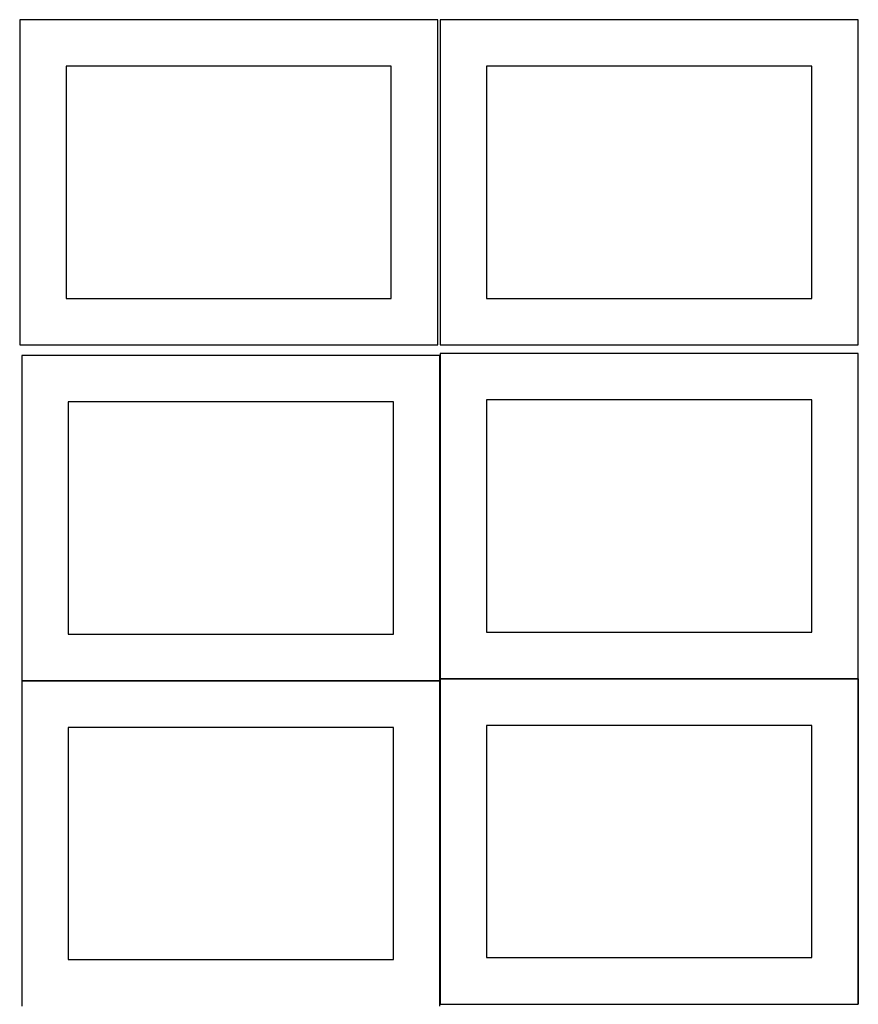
# Model space of a CAD drawing. Header units: millimetres. Extents: x 7 to 1243, y 7 to 2493.
# Tile 9 of 20: x 7 to 548, y 1273 to 1909. Entities that reach past the tile are written whole.
import ezdxf

# ---------------------------------------------------------------- set-up
doc = ezdxf.new("R2010")
doc.units = ezdxf.units.MM
doc.layers.add('COMMON', color=5, linetype='CONTINUOUS', true_color=0x0000ff)
doc.layers.add('CUT', color=7, linetype='CONTINUOUS', true_color=0x000000)

msp = doc.modelspace()

# ---------------------------------------------------------------- linework, layer by layer
at = {"layer": 'COMMON'}
for p, q in [((277.941928, 1691.883868), (277.941928, 1483.204802)), ((7.841928, 1481.783867), (277.841928, 1481.783867)), ((277.941928, 1481.683867), (277.941928, 1273.004801)), ((278.041929, 1483.104801), (548.041929, 1483.104801)), ((548.141929, 1483.004801), (548.141929, 1273.004801)), ((278.041929, 1272.9048), (548.041929, 1272.9048))]:
    msp.add_line(p, q, dxfattribs=at)
at = {"layer": 'CUT'}
for p, q in [((276.520933, 1908.688661), (6.520933, 1908.688661)), ((6.520933, 1908.688661), (6.520933, 1698.688661)), ((276.520933, 1698.688661), (276.520933, 1908.688661)), ((548.041929, 1908.688661), (278.041929, 1908.688661)), ((278.041929, 1908.688661), (278.041929, 1698.688661)), ((548.041929, 1698.688661), (548.041929, 1908.688661)), ((246.520933, 1878.688661), (36.520933, 1878.688661)), ((36.520933, 1878.688661), (36.520933, 1728.688661)), ((246.520933, 1728.688661), (246.520933, 1878.688661)), ((518.041929, 1878.688661), (308.041929, 1878.688661)), ((308.041929, 1878.688661), (308.041929, 1728.688661)), ((518.041929, 1728.688661), (518.041929, 1878.688661)), ((36.520933, 1728.688661), (246.520933, 1728.688661)), ((308.041929, 1728.688661), (518.041929, 1728.688661)), ((6.520933, 1698.688661), (276.520933, 1698.688661)), ((278.041929, 1698.688661), (548.041929, 1698.688661)), ((277.841928, 1691.883868), (7.841928, 1691.883868)), ((7.841928, 1691.883868), (7.841928, 1481.883868)), ((277.841928, 1481.883868), (277.841928, 1691.883868)), ((548.041929, 1693.204802), (278.041929, 1693.204802)), ((278.041929, 1693.204802), (278.041929, 1483.204802)), ((548.041929, 1483.204802), (548.041929, 1693.204802)), ((247.841928, 1661.883868), (37.841928, 1661.883868)), ((37.841928, 1661.883868), (37.841928, 1511.883868)), ((247.841928, 1511.883868), (247.841928, 1661.883868)), ((518.041929, 1663.204802), (308.041929, 1663.204802)), ((308.041929, 1663.204802), (308.041929, 1513.204802)), ((518.041929, 1513.204802), (518.041929, 1663.204802)), ((37.841928, 1511.883868), (247.841928, 1511.883868)), ((308.041929, 1513.204802), (518.041929, 1513.204802)), ((7.841928, 1481.883868), (277.841928, 1481.883868)), ((277.841928, 1481.683867), (7.841928, 1481.683867)), ((7.841928, 1481.683867), (7.841928, 1271.683867)), ((277.841928, 1271.683867), (277.841928, 1481.683867)), ((278.041929, 1483.204802), (548.041929, 1483.204802)), ((548.041929, 1483.004801), (278.041929, 1483.004801)), ((278.041929, 1483.004801), (278.041929, 1273.004801)), ((548.041929, 1273.004801), (548.041929, 1483.004801)), ((247.841928, 1451.683867), (37.841928, 1451.683867)), ((37.841928, 1451.683867), (37.841928, 1301.683867)), ((247.841928, 1301.683867), (247.841928, 1451.683867)), ((518.041929, 1453.004801), (308.041929, 1453.004801)), ((308.041929, 1453.004801), (308.041929, 1303.004801)), ((518.041929, 1303.004801), (518.041929, 1453.004801)), ((37.841928, 1301.683867), (247.841928, 1301.683867)), ((308.041929, 1303.004801), (518.041929, 1303.004801)), ((278.041929, 1273.004801), (548.041929, 1273.004801))]:
    msp.add_line(p, q, dxfattribs=at)

doc.saveas('drawing.dxf')
